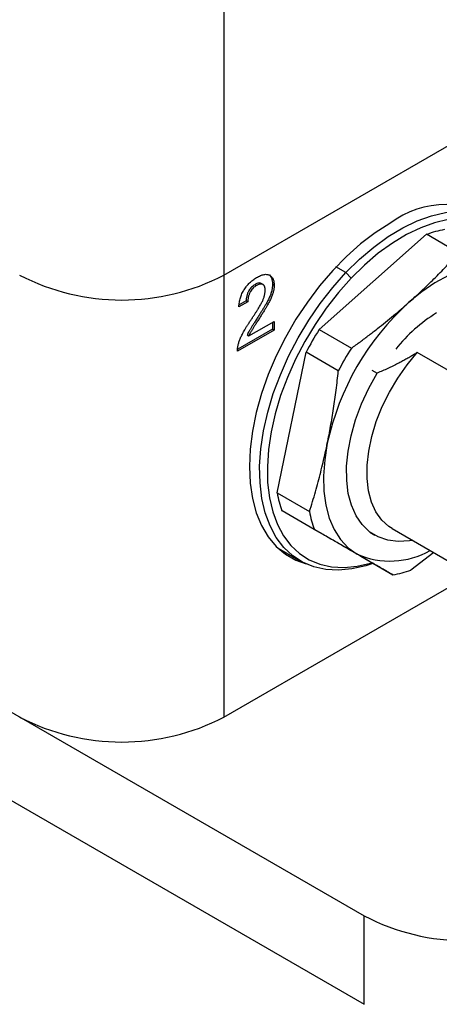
# Model space of a CAD drawing. Header units: inches. Extents: x 0.46 to 8.15, y 1.66 to 8.83.
# Tile 10 of 15: x 6.81 to 7.27, y 6.56 to 7.64. Entities that reach past the tile are written whole.
import ezdxf

# ---------------------------------------------------------------- set-up
doc = ezdxf.new("R2010")
doc.units = ezdxf.units.IN
doc.header["$MEASUREMENT"] = 0

msp = doc.modelspace()

# ---------------------------------------------------------------- linework, layer by layer
at = {"color": 7, "linetype": 'Continuous', "lineweight": 25}
for p, q in [((7.0369, 7.3576), (7.7329, 7.7594)), ((7.0369, 7.7112), (7.0369, 7.3576)), ((5.7424, 7.4941), (7.19, 6.6584)), ((7.1407, 7.298), (7.2579, 7.402)), ((7.2932, 7.3816), (7.2579, 7.402)), ((5.7424, 7.3977), (7.19, 6.562)), ((7.1699, 7.3602), (7.1591, 7.3664)), ((7.1757, 7.3542), (7.1699, 7.3602)), ((7.0369, 7.3576), (7.0369, 6.8754)), ((7.0797, 7.3472), (7.0775, 7.3484)), ((7.0899, 7.3477), (7.0917, 7.3466)), ((7.0705, 7.347), (7.0722, 7.346)), ((7.0629, 7.3285), (7.0532, 7.3229)), ((7.0611, 7.3295), (7.0536, 7.3252)), ((7.0611, 7.3295), (7.0629, 7.3285)), ((7.0642, 7.2912), (7.0917, 7.307)), ((7.0899, 7.306), (7.0899, 7.2985)), ((7.0917, 7.307), (7.0917, 7.2975)), ((7.0917, 7.2975), (7.0517, 7.2744)), ((7.0899, 7.2985), (7.0521, 7.2767)), ((7.0899, 7.2985), (7.0917, 7.2975)), ((7.1407, 7.298), (7.176, 7.2777)), ((7.0624, 7.2922), (7.0642, 7.2912)), ((7.0951, 7.1198), (7.1265, 7.2733)), ((7.1617, 7.253), (7.1265, 7.2733)), ((7.3284, 7.2265), (7.2477, 7.2731)), ((7.1984, 7.2538), (7.2039, 7.2506)), ((7.0951, 7.1198), (7.1303, 7.0995)), ((7.1355, 7.08), (7.1003, 7.1003)), ((7.1861, 7.0508), (7.1003, 7.1003)), ((7.2205, 7.0809), (7.3013, 7.0343)), ((7.1959, 7.0769), (7.2015, 7.0737)), ((7.096, 7.0596), (7.1203, 7.0456)), ((7.0997, 7.0564), (7.1043, 7.0548)), ((7.1861, 7.0508), (7.2213, 7.0304)), ((7.2659, 7.0547), (7.2408, 7.0357)), ((7.0369, 6.8754), (7.3072, 7.0314)), ((7.19, 6.562), (7.19, 6.6584))]:
    msp.add_line(p, q, dxfattribs=at)
at = {"color": 7, "linetype": 'Continuous', "lineweight": 25, "flags": 128}
for points in [[(7.1699, 7.3602), (7.1849, 7.3749), (7.2004, 7.3881), (7.2161, 7.3995), (7.232, 7.4091), (7.2478, 7.4167), (7.2634, 7.4223), (7.2787, 7.4259), (7.2933, 7.4272), (7.3073, 7.4265), (7.3203, 7.4236), (7.3324, 7.4186), (7.3433, 7.4116), (7.3529, 7.4025), (7.3611, 7.3916), (7.3679, 7.379), (7.3732, 7.3647), (7.3765, 7.351)], [(7.2178, 7.4138), (7.2018, 7.4036), (7.186, 7.3916), (7.1705, 7.3779), (7.1556, 7.3626), (7.1413, 7.3459), (7.1279, 7.3281), (7.1154, 7.3093), (7.1041, 7.2896), (7.094, 7.2694), (7.0852, 7.2489), (7.078, 7.2282), (7.0722, 7.2076), (7.0681, 7.1873), (7.0656, 7.1676), (7.0647, 7.1486), (7.0656, 7.1306), (7.0681, 7.1138), (7.0722, 7.0983), (7.078, 7.0844), (7.0852, 7.0721), (7.094, 7.0616), (7.1041, 7.053), (7.1154, 7.0465), (7.1265, 7.0424)], [(7.3753, 7.3513), (7.3734, 7.3586), (7.3683, 7.3725), (7.3616, 7.3848), (7.3536, 7.3954), (7.3442, 7.4042), (7.3336, 7.411), (7.3219, 7.4159), (7.3092, 7.4187), (7.2957, 7.4194), (7.2814, 7.4181), (7.2666, 7.4147), (7.2515, 7.4092), (7.2361, 7.4018), (7.2206, 7.3924), (7.2053, 7.3813), (7.1903, 7.3685), (7.1757, 7.3542)], [(7.1995, 7.043), (7.1917, 7.0405), (7.1765, 7.0369), (7.1619, 7.0355), (7.1479, 7.0363), (7.1349, 7.0392), (7.1228, 7.0442), (7.1119, 7.0512), (7.1023, 7.0603), (7.094, 7.0712), (7.0872, 7.0838), (7.082, 7.0981), (7.0783, 7.1138), (7.0763, 7.1308), (7.0759, 7.1489), (7.0772, 7.168), (7.0802, 7.1877), (7.0847, 7.2079), (7.0908, 7.2283), (7.0985, 7.2488), (7.1075, 7.2691), (7.1178, 7.289), (7.1294, 7.3083), (7.142, 7.3267), (7.1556, 7.344), (7.1699, 7.3602)], [(7.3593, 7.3599), (7.3484, 7.3648), (7.3365, 7.3676), (7.3237, 7.3682), (7.3101, 7.3665), (7.2961, 7.3628), (7.2817, 7.3569), (7.2671, 7.349), (7.2526, 7.3391), (7.2383, 7.3275)], [(7.1757, 7.3542), (7.1618, 7.3385), (7.1486, 7.3216), (7.1363, 7.3037), (7.125, 7.285), (7.115, 7.2657), (7.1062, 7.2459), (7.0988, 7.226), (7.0928, 7.2061), (7.0884, 7.1865), (7.0855, 7.1673), (7.0843, 7.1488), (7.0846, 7.1312), (7.0866, 7.1146), (7.0902, 7.0993), (7.0953, 7.0855), (7.1019, 7.0732), (7.1099, 7.0626), (7.1193, 7.0538), (7.1299, 7.0469), (7.1416, 7.0421), (7.1543, 7.0393), (7.1679, 7.0385), (7.1821, 7.0399), (7.1969, 7.0433), (7.1983, 7.0437)], [(7.2205, 7.0809), (7.2168, 7.0833), (7.2091, 7.0903), (7.2027, 7.0992), (7.1979, 7.1099), (7.1946, 7.122), (7.193, 7.1355), (7.193, 7.1501), (7.1948, 7.1655), (7.1981, 7.1815), (7.2031, 7.1978), (7.2096, 7.214), (7.2174, 7.2299), (7.2265, 7.2452), (7.2366, 7.2597), (7.2477, 7.2731)], [(7.2428, 7.0681), (7.2394, 7.0675), (7.2271, 7.0667), (7.2156, 7.0682), (7.2052, 7.0718), (7.1958, 7.0775), (7.1878, 7.0853), (7.1812, 7.095), (7.1761, 7.1064), (7.1726, 7.1193), (7.1708, 7.1336), (7.1707, 7.1491), (7.1723, 7.1654), (7.1756, 7.1823), (7.1804, 7.1996), (7.1869, 7.2169), (7.1948, 7.234), (7.2039, 7.2506)], [(7.1497, 7.1741), (7.1468, 7.1559), (7.1455, 7.1384), (7.1459, 7.1218), (7.1481, 7.1064), (7.1518, 7.0923), (7.1572, 7.0798), (7.1641, 7.069), (7.1725, 7.06), (7.1822, 7.0531)]]:
    msp.add_lwpolyline(points, dxfattribs=at)
at = {"color": 7, "linetype": 'Continuous', "lineweight": 25}
for centre, radius, start, end in [((7.279, 7.3338), 0.1007, 52.2341, 127.4177), ((7.2988, 7.2885), 0.1205, 100.1923, 109.7974), ((6.9255, 7.5717), 0.2414, 242.5243, 297.4757), ((7.4335, 7.1125), 0.2904, 132.2364, 167.7627), ((7.3624, 7.1659), 0.1771, 121.9291, 141.197), ((7.4283, 7.1155), 0.3406, 147.5977, 152.4014), ((7.4635, 7.0952), 0.3406, 147.5977, 152.4014), ((7.2137, 7.1412), 0.1206, 190.1965, 199.7995), ((7.249, 7.1208), 0.1206, 190.1965, 199.7995), ((7.218, 7.1344), 0.0889, 246.2008, 299.5486), ((7.2, 7.1491), 0.1205, 280.1923, 289.7974), ((6.9255, 7.0895), 0.2414, 242.5243, 297.4757), ((7.3014, 6.8726), 0.2414, 242.5243, 297.4757)]:
    msp.add_arc(centre, radius, start, end, dxfattribs=at)
for points, knots in [([(7.2383, 7.3275), (7.2406, 7.3296), (7.2453, 7.3337), (7.2522, 7.3401), (7.2591, 7.3467), (7.266, 7.3534), (7.2728, 7.3602), (7.2796, 7.3672), (7.2865, 7.3743), (7.2909, 7.3792), (7.2932, 7.3816)], [0, 0, 0, 0, 0.118957, 0.239585, 0.361913, 0.48597, 0.611782, 0.739374, 0.868772, 1, 1, 1, 1]), ([(7.0724, 7.3548), (7.0732, 7.3552), (7.0746, 7.356), (7.0768, 7.357), (7.0788, 7.3577), (7.0806, 7.3582), (7.0824, 7.3584), (7.084, 7.3583), (7.0854, 7.358), (7.0867, 7.3574), (7.0879, 7.3566), (7.0889, 7.3557), (7.0898, 7.3546), (7.0905, 7.3533), (7.091, 7.3519), (7.0914, 7.3503), (7.0916, 7.3485), (7.0917, 7.3473), (7.0917, 7.3466)], [0, 0, 0, 0, 0.078884, 0.153627, 0.224361, 0.291856, 0.356555, 0.419049, 0.480454, 0.541242, 0.600784, 0.658462, 0.715137, 0.771036, 0.826976, 0.883345, 0.940705, 1, 1, 1, 1]), ([(7.085, 7.3582), (7.0851, 7.3582), (7.087, 7.358), (7.0892, 7.3543), (7.0897, 7.3499), (7.0899, 7.3477)], [0, 0, 0, 0, 0.027618, 0.513766, 1, 1, 1, 1]), ([(7.0532, 7.3229), (7.0533, 7.3238), (7.0534, 7.3254), (7.0537, 7.3279), (7.0543, 7.3303), (7.0549, 7.3327), (7.0557, 7.335), (7.0566, 7.3373), (7.0577, 7.3395), (7.059, 7.3416), (7.0603, 7.3436), (7.0617, 7.3456), (7.0633, 7.3474), (7.0649, 7.3491), (7.0666, 7.3507), (7.0685, 7.3522), (7.0704, 7.3536), (7.0717, 7.3544), (7.0724, 7.3548)], [0, 0, 0, 0, 0.071673, 0.139654, 0.204537, 0.267134, 0.327996, 0.387176, 0.446092, 0.504901, 0.563698, 0.621971, 0.68089, 0.740672, 0.801732, 0.865024, 0.931116, 1, 1, 1, 1]), ([(7.0899, 7.3477), (7.0899, 7.3471), (7.0899, 7.3459), (7.0897, 7.344), (7.0894, 7.3422), (7.0891, 7.3404), (7.0885, 7.3385), (7.088, 7.3366), (7.0872, 7.3347), (7.0864, 7.3328), (7.0854, 7.3307), (7.0842, 7.3284), (7.0828, 7.3259), (7.0812, 7.3231), (7.0793, 7.3201), (7.0773, 7.3168), (7.0751, 7.3133), (7.0731, 7.3103), (7.0715, 7.3078), (7.0704, 7.306), (7.0693, 7.3043), (7.0683, 7.3028), (7.0674, 7.3013), (7.0666, 7.3), (7.0658, 7.2987), (7.0651, 7.2976), (7.0645, 7.2965), (7.064, 7.2956), (7.0635, 7.2948), (7.0632, 7.2941), (7.0629, 7.2934), (7.0626, 7.2929), (7.0625, 7.2925), (7.0625, 7.2923), (7.0624, 7.2922)], [0, 0, 0, 0, 0.033894, 0.066928, 0.099535, 0.131712, 0.16394, 0.195993, 0.228287, 0.261273, 0.296647, 0.336974, 0.381971, 0.432063, 0.487116, 0.546979, 0.61204, 0.681955, 0.71721, 0.750414, 0.781401, 0.81037, 0.837489, 0.862376, 0.885247, 0.905913, 0.924744, 0.941382, 0.956025, 0.968673, 0.979377, 0.987983, 0.99492, 1, 1, 1, 1]), ([(7.0775, 7.348), (7.0773, 7.3483), (7.0764, 7.3492), (7.0738, 7.3487), (7.0716, 7.3476), (7.0705, 7.347)], [0, 0, 0, 0, 0.146141, 0.572208, 1, 1, 1, 1]), ([(7.0819, 7.3409), (7.0819, 7.3413), (7.0819, 7.3421), (7.0818, 7.3432), (7.0816, 7.3442), (7.0813, 7.345), (7.081, 7.3458), (7.0805, 7.3464), (7.08, 7.3469), (7.0794, 7.3474), (7.0788, 7.3476), (7.078, 7.3478), (7.0772, 7.3478), (7.0764, 7.3477), (7.0754, 7.3475), (7.0744, 7.3471), (7.0733, 7.3466), (7.0726, 7.3462), (7.0722, 7.346)], [0, 0, 0, 0, 0.06919, 0.13495, 0.198542, 0.259047, 0.317563, 0.37503, 0.432199, 0.48931, 0.547065, 0.605038, 0.664156, 0.725509, 0.789259, 0.855862, 0.926202, 1, 1, 1, 1]), ([(7.0517, 7.2744), (7.0517, 7.275), (7.0517, 7.2762), (7.0519, 7.278), (7.0521, 7.2798), (7.0525, 7.2816), (7.053, 7.2835), (7.0536, 7.2853), (7.0542, 7.2872), (7.055, 7.2891), (7.056, 7.2911), (7.0571, 7.2932), (7.0583, 7.2955), (7.0597, 7.298), (7.0613, 7.3007), (7.0631, 7.3035), (7.065, 7.3064), (7.067, 7.3095), (7.0691, 7.3126), (7.071, 7.3155), (7.0727, 7.3182), (7.0743, 7.3207), (7.0757, 7.323), (7.0769, 7.3252), (7.0779, 7.3271), (7.0788, 7.3288), (7.0796, 7.3304), (7.0802, 7.332), (7.0807, 7.3335), (7.0812, 7.3351), (7.0815, 7.3366), (7.0817, 7.338), (7.0819, 7.3395), (7.0819, 7.3405), (7.0819, 7.3409)], [0, 0, 0, 0, 0.0281246, 0.0555385, 0.0823454, 0.1089368, 0.1355414, 0.1619767, 0.1884854, 0.2154193, 0.2440064, 0.2753486, 0.3096334, 0.3467897, 0.3871752, 0.4303637, 0.4767119, 0.526221, 0.5755945, 0.6211946, 0.6633659, 0.7021019, 0.7374392, 0.7690909, 0.7973986, 0.8224275, 0.845353, 0.8678638, 0.8898163, 0.9117409, 0.9336336, 0.9554739, 0.9774944, 1, 1, 1, 1]), ([(7.0705, 7.347), (7.0699, 7.3467), (7.0688, 7.346), (7.0671, 7.3445), (7.0656, 7.3427), (7.0644, 7.3411), (7.0636, 7.3396), (7.063, 7.3384), (7.0625, 7.3371), (7.0621, 7.3357), (7.0617, 7.3343), (7.0614, 7.3328), (7.0612, 7.3312), (7.0611, 7.3301), (7.0611, 7.3295)], [0, 0, 0, 0, 0.108955, 0.215158, 0.321871, 0.432485, 0.490302, 0.550217, 0.61282, 0.679691, 0.751621, 0.828242, 0.911095, 1, 1, 1, 1]), ([(7.0722, 7.346), (7.0717, 7.3457), (7.0705, 7.3449), (7.0689, 7.3435), (7.0674, 7.3417), (7.0662, 7.34), (7.0653, 7.3386), (7.0648, 7.3374), (7.0643, 7.3361), (7.0638, 7.3347), (7.0635, 7.3333), (7.0632, 7.3317), (7.063, 7.3301), (7.0629, 7.3291), (7.0629, 7.3285)], [0, 0, 0, 0, 0.108955, 0.215158, 0.321871, 0.432485, 0.490302, 0.550217, 0.61282, 0.679691, 0.751621, 0.828242, 0.911095, 1, 1, 1, 1]), ([(7.0917, 7.3466), (7.0917, 7.346), (7.0916, 7.3449), (7.0915, 7.343), (7.0912, 7.3412), (7.0908, 7.3393), (7.0903, 7.3375), (7.0897, 7.3356), (7.089, 7.3337), (7.0881, 7.3317), (7.0871, 7.3297), (7.0859, 7.3274), (7.0845, 7.3249), (7.0829, 7.3221), (7.0811, 7.3191), (7.0791, 7.3158), (7.0769, 7.3123), (7.0749, 7.3092), (7.0733, 7.3068), (7.0721, 7.305), (7.0711, 7.3033), (7.0701, 7.3018), (7.0692, 7.3003), (7.0683, 7.2989), (7.0676, 7.2977), (7.0669, 7.2965), (7.0663, 7.2955), (7.0657, 7.2946), (7.0653, 7.2938), (7.0649, 7.293), (7.0646, 7.2924), (7.0644, 7.2919), (7.0643, 7.2915), (7.0642, 7.2913), (7.0642, 7.2912)], [0, 0, 0, 0, 0.033894, 0.066928, 0.099535, 0.131712, 0.16394, 0.195993, 0.228287, 0.261273, 0.296647, 0.336974, 0.381971, 0.432063, 0.487116, 0.546979, 0.61204, 0.681955, 0.71721, 0.750414, 0.781401, 0.81037, 0.837489, 0.862376, 0.885247, 0.905913, 0.924744, 0.941382, 0.956025, 0.968673, 0.979377, 0.987983, 0.99492, 1, 1, 1, 1]), ([(7.176, 7.2777), (7.1792, 7.2801), (7.1857, 7.2848), (7.1952, 7.292), (7.2043, 7.2991), (7.2132, 7.3062), (7.2219, 7.3133), (7.2302, 7.3204), (7.2356, 7.3251), (7.2383, 7.3275)], [0, 0, 0, 0, 0.149825, 0.297264, 0.442355, 0.585133, 0.725639, 0.863914, 1, 1, 1, 1]), ([(7.2477, 7.2731), (7.2464, 7.2722), (7.2437, 7.2705), (7.2397, 7.268), (7.2355, 7.2656), (7.2311, 7.2632), (7.2246, 7.2598), (7.2156, 7.2555), (7.2079, 7.2522), (7.2039, 7.2506)], [0, 0, 0, 0, 0.097645, 0.196059, 0.295551, 0.396418, 0.498934, 0.744394, 1, 1, 1, 1]), ([(7.1497, 7.1741), (7.1503, 7.1771), (7.1516, 7.1833), (7.1533, 7.1927), (7.1549, 7.2022), (7.1565, 7.212), (7.1579, 7.222), (7.1593, 7.2321), (7.1606, 7.2425), (7.1613, 7.2494), (7.1617, 7.253)], [0, 0, 0, 0, 0.118957, 0.239585, 0.361913, 0.48597, 0.611782, 0.739374, 0.868772, 1, 1, 1, 1]), ([(7.1303, 7.0995), (7.1314, 7.1031), (7.1336, 7.1103), (7.1368, 7.1211), (7.1398, 7.1318), (7.1425, 7.1425), (7.1451, 7.1531), (7.1475, 7.1636), (7.149, 7.1706), (7.1497, 7.1741)], [0, 0, 0, 0, 0.1498245, 0.2972642, 0.4423546, 0.5851331, 0.7256391, 0.8639137, 1, 1, 1, 1]), ([(7.1822, 7.0531), (7.1804, 7.054), (7.177, 7.056), (7.1716, 7.0591), (7.1661, 7.0623), (7.1603, 7.0657), (7.1544, 7.0691), (7.1483, 7.0726), (7.142, 7.0762), (7.1377, 7.0787), (7.1355, 7.08)], [0, 0, 0, 0, 0.118957, 0.239585, 0.361913, 0.48597, 0.611782, 0.739374, 0.868772, 1, 1, 1, 1]), ([(7.2213, 7.0304), (7.2195, 7.0315), (7.216, 7.0335), (7.2105, 7.0367), (7.205, 7.0399), (7.1994, 7.0431), (7.1937, 7.0464), (7.188, 7.0497), (7.1841, 7.0519), (7.1822, 7.0531)], [0, 0, 0, 0, 0.149825, 0.297264, 0.442355, 0.585133, 0.725639, 0.863914, 1, 1, 1, 1])]:
    msp.add_open_spline(points, degree=3, knots=knots, dxfattribs=at)

doc.saveas('drawing.dxf')
